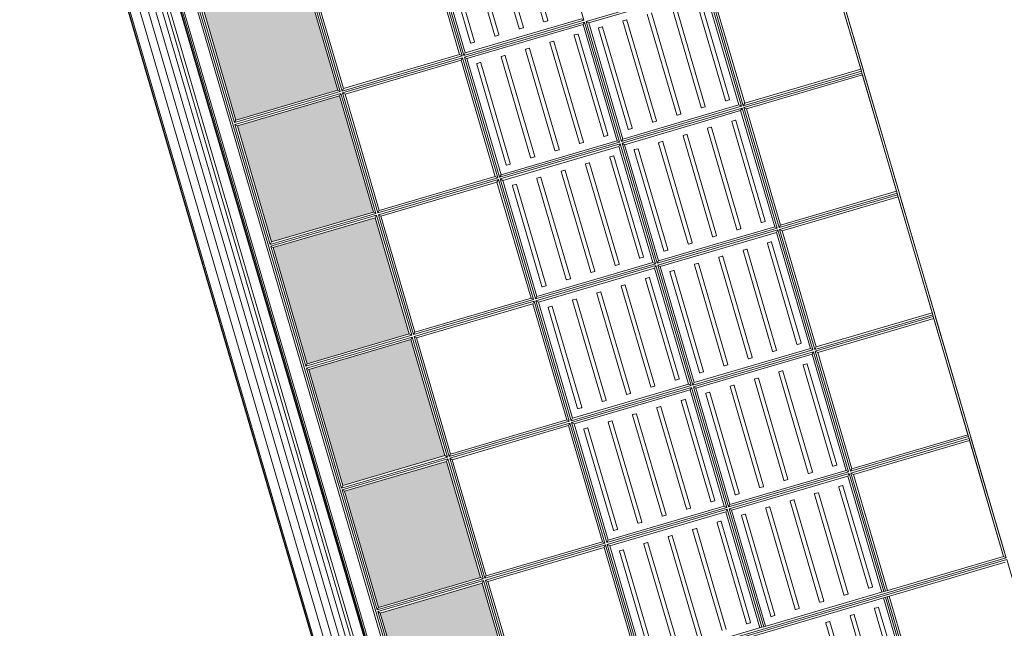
# Model space of a CAD drawing. Header units: metres. Extents: x 228628 to 230733, y 593242 to 595543.
# Tile 63 of 71: x 229975.75 to 229978.07, y 594253.91 to 594255.35. Entities that reach past the tile are written whole.
import ezdxf

# ---------------------------------------------------------------- set-up
doc = ezdxf.new("R2010")
doc.units = ezdxf.units.M
doc.layers.add('N-WE-BC-BETONVORM-G', color=50, linetype='Continuous', lineweight=25)

# ---------------------------------------------------------------- blocks, each defined once
blk = doc.blocks.new('_BLOCK_LEICON_GX-18_MIDDENELEMENT_300x60')
at = {"lineweight": 5}
h = blk.add_hatch(color=7, dxfattribs=at)
h.paths.add_polyline_path([(-1207, 421.7), (-1493, 421.7), (-1493, 170.7), (-1207, 170.7)])
h.paths.add_polyline_path([(-893, 421.7), (-893, 170.7), (-607, 170.7), (-607, 421.7)])
h.paths.add_polyline_path([(-7, 421.7), (-293, 421.7), (-293, 170.7), (-7, 170.7)])
h.paths.add_polyline_path([(593, 170.7), (593, 421.7), (307, 421.7), (307, 170.7)])
h.paths.add_polyline_path([(907, 170.7), (1193, 170.7), (1193, 421.7), (907, 421.7)])
h = blk.add_hatch(dxfattribs=at)
h.set_pattern_fill('DOTS', color=256, scale=10, style=0)
h.set_pattern_definition([(0, (-55466.677, -44255.552), (7.9375, 15.875), [0, -15.875])])
h.paths.add_polyline_path([(-1207, 421.7), (-1493, 421.7), (-1493, 170.7), (-1207, 170.7)])
h.paths.add_polyline_path([(-607, 170.7), (-607, 421.7), (-893, 421.7), (-893, 170.7)])
h.paths.add_polyline_path([(-7, 170.7), (-7, 421.7), (-293, 421.7), (-293, 170.7)])
h.paths.add_polyline_path([(593, 170.7), (593, 421.7), (307, 421.7), (307, 170.7)])
h.paths.add_polyline_path([(907, 170.7), (1193, 170.7), (1193, 421.7), (907, 421.7)])
h = blk.add_hatch(dxfattribs=at)
h.set_pattern_fill('DOTS', color=256, scale=10, style=0)
h.set_pattern_definition([(0, (-55166.677, -44255.552), (7.9375, 15.875), [0, -15.875])])
h.paths.add_polyline_path([(-907, 421.7), (-1193, 421.7), (-1193, 170.7), (-907, 170.7)])
h.paths.add_polyline_path([(-307, 170.7), (-307, 421.7), (-593, 421.7), (-593, 170.7)])
h.paths.add_polyline_path([(293, 170.7), (293, 421.7), (7, 421.7), (7, 170.7)])
h.paths.add_polyline_path([(893, 170.7), (893, 421.7), (607, 421.7), (607, 170.7)])
h.paths.add_polyline_path([(1207, 170.7), (1493, 170.7), (1493, 421.7), (1207, 421.7)])
for p, q in [((1497.8, 1626.5), (-1497.8, 1626.5)), ((-1497.8, 1626.5), (-1497.8, 0)), ((-1493, 1621.7), (-1493, 161.4)), ((297.7, 1626.5), (2.2, 1626.5)), ((297.7, 1626.5), (2.2, 1626.5)), ((297.7, 1621.7), (2.2, 1621.7)), ((293, 1621.7), (7, 1621.7)), ((293, 1621.7), (7, 1621.7)), ((293, 1621.7), (293, 1335.7)), ((297.7, 1621.7), (302.2, 1621.7)), ((297.7, 1621.7), (297.7, 1331)), ((597.7, 1626.5), (302.2, 1626.5)), ((597.7, 1626.5), (302.2, 1626.5)), ((597.7, 1621.7), (302.2, 1621.7)), ((302.2, 1621.7), (302.2, 1331)), ((307, 1621.7), (307, 1335.7)), ((593, 1621.7), (307, 1621.7)), ((593, 1621.7), (307, 1621.7)), ((593, 1621.7), (593, 1335.7)), ((597.7, 1621.7), (597.7, 1331)), ((597.7, 1621.7), (602.2, 1621.7)), ((897.7, 1626.5), (602.2, 1626.5)), ((897.7, 1626.5), (602.2, 1626.5)), ((897.7, 1621.7), (602.2, 1621.7)), ((602.2, 1621.7), (602.2, 1331)), ((607, 1621.7), (607, 1335.7)), ((893, 1621.7), (607, 1621.7)), ((893, 1621.7), (607, 1621.7)), ((893, 1621.7), (893, 1335.7)), ((897.7, 1621.7), (902.2, 1621.7)), ((897.7, 1621.7), (897.7, 1331)), ((1197.7, 1626.5), (902.2, 1626.5)), ((1197.7, 1626.5), (902.2, 1626.5)), ((1197.7, 1621.7), (902.2, 1621.7)), ((902.2, 1621.7), (902.2, 1331)), ((907, 1621.7), (907, 1335.7)), ((1193, 1621.7), (907, 1621.7)), ((1193, 1621.7), (907, 1621.7)), ((1193, 1621.7), (1193, 1335.7)), ((1197.7, 1621.7), (1202.2, 1621.7)), ((1197.7, 1621.7), (1197.7, 1331)), ((1493, 1626.5), (1202.2, 1626.5)), ((1493, 1626.5), (1202.2, 1626.5)), ((1493, 1621.7), (1202.2, 1621.7)), ((1202.2, 1621.7), (1202.2, 1331)), ((1207, 1621.7), (1207, 1335.7)), ((1493, 1621.7), (1207, 1621.7)), ((1493, 1621.7), (1207, 1621.7)), ((1493, 1621.7), (1497.8, 1626.5)), ((1493, 1621.7), (1493, 1331)), ((1497.8, 1626.5), (1497.8, 0)), ((-1207, 1335.7), (-1493, 1335.7)), ((-1202.2, 1331), (-1493, 1331)), ((-1202.2, 1326.5), (-1493, 1326.5)), ((297.7, 1331), (2.2, 1331)), ((297.7, 1326.5), (2.2, 1326.5)), ((2.2, 1326.5), (2.2, 1031)), ((293, 1335.7), (7, 1335.7)), ((293, 1335.7), (297.7, 1331)), ((293, 1335.7), (297.7, 1331)), ((293, 1321.7), (297.7, 1326.5)), ((297.7, 1326.5), (297.7, 1031)), ((302.2, 1331), (307, 1335.7)), ((302.2, 1331), (307, 1335.7)), ((597.7, 1331), (302.2, 1331)), ((597.7, 1326.5), (302.2, 1326.5)), ((302.2, 1326.5), (302.2, 1031)), ((307, 1321.7), (302.2, 1326.5)), ((593, 1335.7), (307, 1335.7)), ((593, 1335.7), (597.7, 1331)), ((593, 1335.7), (597.7, 1331)), ((593, 1321.7), (597.7, 1326.5)), ((597.7, 1326.5), (597.7, 1031)), ((602.2, 1331), (607, 1335.7)), ((602.2, 1331), (607, 1335.7)), ((897.7, 1331), (602.2, 1331)), ((897.7, 1326.5), (602.2, 1326.5)), ((602.2, 1326.5), (602.2, 1031)), ((607, 1321.7), (602.2, 1326.5)), ((893, 1335.7), (607, 1335.7)), ((893, 1335.7), (897.7, 1331)), ((893, 1335.7), (897.7, 1331)), ((893, 1321.7), (897.7, 1326.5)), ((897.7, 1326.5), (897.7, 1031)), ((902.2, 1331), (907, 1335.7)), ((902.2, 1331), (907, 1335.7)), ((1197.7, 1331), (902.2, 1331)), ((1197.7, 1326.5), (902.2, 1326.5)), ((902.2, 1326.5), (902.2, 1031)), ((907, 1321.7), (902.2, 1326.5)), ((1193, 1335.7), (907, 1335.7)), ((1193, 1335.7), (1197.7, 1331)), ((1193, 1335.7), (1197.7, 1331)), ((1193, 1321.7), (1197.7, 1326.5)), ((1197.7, 1326.5), (1197.7, 1031)), ((1202.2, 1331), (1207, 1335.7)), ((1202.2, 1331), (1207, 1335.7)), ((1493, 1331), (1202.2, 1331)), ((1493, 1326.5), (1202.2, 1326.5)), ((1202.2, 1326.5), (1202.2, 1031)), ((1207, 1321.7), (1202.2, 1326.5)), ((1493, 1335.7), (1207, 1335.7)), ((1493, 1331), (1493, 1326.5)), ((1493, 1326.5), (1493, 1031)), ((-1207, 1321.7), (-1493, 1321.7)), ((-1475.1, 1303.2), (-1475.1, 1295.2)), ((-1226.1, 1304.2), (-1474.1, 1304.2)), ((293, 1321.7), (7, 1321.7)), ((7, 1321.7), (7, 1035.7)), ((273.9, 1304.2), (25.9, 1304.2)), ((274.9, 1295.2), (274.9, 1303.2)), ((293, 1321.7), (293, 1035.7)), ((593, 1321.7), (307, 1321.7)), ((307, 1321.7), (307, 1035.7)), ((324.9, 1303.2), (324.9, 1295.2)), ((573.9, 1304.2), (325.9, 1304.2)), ((574.9, 1295.2), (574.9, 1303.2)), ((593, 1321.7), (593, 1035.7)), ((893, 1321.7), (607, 1321.7)), ((607, 1321.7), (607, 1035.7)), ((624.9, 1303.2), (624.9, 1295.2)), ((873.9, 1304.2), (625.9, 1304.2)), ((874.9, 1295.2), (874.9, 1303.2)), ((893, 1321.7), (893, 1035.7)), ((1193, 1321.7), (907, 1321.7)), ((907, 1321.7), (907, 1035.7)), ((924.9, 1303.2), (924.9, 1295.2)), ((1173.9, 1304.2), (925.9, 1304.2)), ((1174.9, 1295.2), (1174.9, 1303.2)), ((1193, 1321.7), (1193, 1035.7)), ((1493, 1321.7), (1207, 1321.7)), ((1207, 1321.7), (1207, 1035.7)), ((1224.9, 1303.2), (1224.9, 1295.2)), ((1473.9, 1304.2), (1225.9, 1304.2)), ((1474.9, 1295.2), (1474.9, 1303.2)), ((-1474.1, 1294.2), (-1226.1, 1294.2)), ((25.9, 1294.2), (273.9, 1294.2)), ((325.9, 1294.2), (573.9, 1294.2)), ((625.9, 1294.2), (873.9, 1294.2)), ((925.9, 1294.2), (1173.9, 1294.2)), ((1225.9, 1294.2), (1473.9, 1294.2)), ((-1475.1, 1243.2), (-1475.1, 1235.2)), ((-1475.1, 1243.2), (-1475.1, 1235.2)), ((-1226.1, 1244.2), (-1474.1, 1244.2)), ((-1226.1, 1244.2), (-1474.1, 1244.2)), ((-1474.1, 1234.2), (-1226.1, 1234.2)), ((-1474.1, 1234.2), (-1226.1, 1234.2)), ((273.9, 1244.2), (25.9, 1244.2)), ((273.9, 1244.2), (25.9, 1244.2)), ((25.9, 1234.2), (273.9, 1234.2)), ((25.9, 1234.2), (273.9, 1234.2)), ((274.9, 1235.2), (274.9, 1243.2)), ((274.9, 1235.2), (274.9, 1243.2)), ((324.9, 1243.2), (324.9, 1235.2)), ((324.9, 1243.2), (324.9, 1235.2)), ((573.9, 1244.2), (325.9, 1244.2)), ((573.9, 1244.2), (325.9, 1244.2)), ((325.9, 1234.2), (573.9, 1234.2)), ((325.9, 1234.2), (573.9, 1234.2)), ((574.9, 1235.2), (574.9, 1243.2)), ((574.9, 1235.2), (574.9, 1243.2)), ((624.9, 1243.2), (624.9, 1235.2)), ((624.9, 1243.2), (624.9, 1235.2)), ((873.9, 1244.2), (625.9, 1244.2)), ((873.9, 1244.2), (625.9, 1244.2)), ((625.9, 1234.2), (873.9, 1234.2)), ((625.9, 1234.2), (873.9, 1234.2)), ((874.9, 1235.2), (874.9, 1243.2)), ((874.9, 1235.2), (874.9, 1243.2)), ((924.9, 1243.2), (924.9, 1235.2)), ((924.9, 1243.2), (924.9, 1235.2)), ((1173.9, 1244.2), (925.9, 1244.2)), ((1173.9, 1244.2), (925.9, 1244.2)), ((925.9, 1234.2), (1173.9, 1234.2)), ((925.9, 1234.2), (1173.9, 1234.2)), ((1174.9, 1235.2), (1174.9, 1243.2)), ((1174.9, 1235.2), (1174.9, 1243.2)), ((1224.9, 1243.2), (1224.9, 1235.2)), ((1224.9, 1243.2), (1224.9, 1235.2)), ((1473.9, 1244.2), (1225.9, 1244.2)), ((1473.9, 1244.2), (1225.9, 1244.2)), ((1225.9, 1234.2), (1473.9, 1234.2)), ((1225.9, 1234.2), (1473.9, 1234.2)), ((1474.9, 1235.2), (1474.9, 1243.2)), ((1474.9, 1235.2), (1474.9, 1243.2)), ((-1475.1, 1183.2), (-1475.1, 1175.2)), ((-1475.1, 1183.2), (-1475.1, 1175.2)), ((-1226.1, 1184.2), (-1474.1, 1184.2)), ((-1226.1, 1184.2), (-1474.1, 1184.2)), ((-1474.1, 1174.2), (-1226.1, 1174.2)), ((-1474.1, 1174.2), (-1226.1, 1174.2)), ((273.9, 1184.2), (25.9, 1184.2)), ((273.9, 1184.2), (25.9, 1184.2)), ((25.9, 1174.2), (273.9, 1174.2)), ((25.9, 1174.2), (273.9, 1174.2)), ((274.9, 1175.2), (274.9, 1183.2)), ((274.9, 1175.2), (274.9, 1183.2)), ((324.9, 1183.2), (324.9, 1175.2)), ((324.9, 1183.2), (324.9, 1175.2)), ((573.9, 1184.2), (325.9, 1184.2)), ((573.9, 1184.2), (325.9, 1184.2)), ((325.9, 1174.2), (573.9, 1174.2)), ((325.9, 1174.2), (573.9, 1174.2)), ((574.9, 1175.2), (574.9, 1183.2)), ((574.9, 1175.2), (574.9, 1183.2)), ((624.9, 1183.2), (624.9, 1175.2)), ((624.9, 1183.2), (624.9, 1175.2)), ((873.9, 1184.2), (625.9, 1184.2)), ((873.9, 1184.2), (625.9, 1184.2)), ((625.9, 1174.2), (873.9, 1174.2)), ((625.9, 1174.2), (873.9, 1174.2)), ((874.9, 1175.2), (874.9, 1183.2)), ((874.9, 1175.2), (874.9, 1183.2)), ((924.9, 1183.2), (924.9, 1175.2)), ((924.9, 1183.2), (924.9, 1175.2)), ((1173.9, 1184.2), (925.9, 1184.2)), ((1173.9, 1184.2), (925.9, 1184.2)), ((925.9, 1174.2), (1173.9, 1174.2)), ((925.9, 1174.2), (1173.9, 1174.2)), ((1174.9, 1175.2), (1174.9, 1183.2)), ((1174.9, 1175.2), (1174.9, 1183.2)), ((1224.9, 1183.2), (1224.9, 1175.2)), ((1224.9, 1183.2), (1224.9, 1175.2)), ((1473.9, 1184.2), (1225.9, 1184.2)), ((1473.9, 1184.2), (1225.9, 1184.2)), ((1225.9, 1174.2), (1473.9, 1174.2)), ((1225.9, 1174.2), (1473.9, 1174.2)), ((1474.9, 1175.2), (1474.9, 1183.2)), ((1474.9, 1175.2), (1474.9, 1183.2)), ((24.9, 1123.2), (24.9, 1115.2)), ((24.9, 1123.2), (24.9, 1115.2)), ((273.9, 1124.2), (25.9, 1124.2)), ((273.9, 1124.2), (25.9, 1124.2)), ((274.9, 1115.2), (274.9, 1123.2)), ((274.9, 1115.2), (274.9, 1123.2)), ((324.9, 1123.2), (324.9, 1115.2)), ((324.9, 1123.2), (324.9, 1115.2)), ((573.9, 1124.2), (325.9, 1124.2)), ((573.9, 1124.2), (325.9, 1124.2)), ((574.9, 1115.2), (574.9, 1123.2)), ((574.9, 1115.2), (574.9, 1123.2)), ((624.9, 1123.2), (624.9, 1115.2)), ((624.9, 1123.2), (624.9, 1115.2)), ((873.9, 1124.2), (625.9, 1124.2)), ((873.9, 1124.2), (625.9, 1124.2)), ((874.9, 1115.2), (874.9, 1123.2)), ((874.9, 1115.2), (874.9, 1123.2)), ((924.9, 1123.2), (924.9, 1115.2)), ((924.9, 1123.2), (924.9, 1115.2)), ((1173.9, 1124.2), (925.9, 1124.2)), ((1173.9, 1124.2), (925.9, 1124.2)), ((1174.9, 1115.2), (1174.9, 1123.2)), ((1174.9, 1115.2), (1174.9, 1123.2)), ((1224.9, 1123.2), (1224.9, 1115.2)), ((1224.9, 1123.2), (1224.9, 1115.2)), ((1473.9, 1124.2), (1225.9, 1124.2)), ((1473.9, 1124.2), (1225.9, 1124.2)), ((1474.9, 1115.2), (1474.9, 1123.2)), ((1474.9, 1115.2), (1474.9, 1123.2)), ((25.9, 1114.2), (273.9, 1114.2)), ((25.9, 1114.2), (273.9, 1114.2)), ((325.9, 1114.2), (573.9, 1114.2)), ((325.9, 1114.2), (573.9, 1114.2)), ((625.9, 1114.2), (873.9, 1114.2)), ((625.9, 1114.2), (873.9, 1114.2)), ((925.9, 1114.2), (1173.9, 1114.2)), ((925.9, 1114.2), (1173.9, 1114.2)), ((1225.9, 1114.2), (1473.9, 1114.2)), ((1225.9, 1114.2), (1473.9, 1114.2)), ((24.9, 1063.2), (24.9, 1055.2)), ((24.9, 1063.2), (24.9, 1055.2)), ((273.9, 1064.2), (25.9, 1064.2)), ((273.9, 1064.2), (25.9, 1064.2)), ((25.9, 1054.2), (273.9, 1054.2)), ((25.9, 1054.2), (273.9, 1054.2)), ((274.9, 1055.2), (274.9, 1063.2)), ((274.9, 1055.2), (274.9, 1063.2)), ((324.9, 1063.2), (324.9, 1055.2)), ((324.9, 1063.2), (324.9, 1055.2)), ((573.9, 1064.2), (325.9, 1064.2)), ((573.9, 1064.2), (325.9, 1064.2)), ((325.9, 1054.2), (573.9, 1054.2)), ((325.9, 1054.2), (573.9, 1054.2)), ((574.9, 1055.2), (574.9, 1063.2)), ((574.9, 1055.2), (574.9, 1063.2)), ((624.9, 1063.2), (624.9, 1055.2)), ((624.9, 1063.2), (624.9, 1055.2)), ((873.9, 1064.2), (625.9, 1064.2)), ((873.9, 1064.2), (625.9, 1064.2)), ((625.9, 1054.2), (873.9, 1054.2)), ((625.9, 1054.2), (873.9, 1054.2)), ((874.9, 1055.2), (874.9, 1063.2)), ((874.9, 1055.2), (874.9, 1063.2)), ((924.9, 1063.2), (924.9, 1055.2)), ((924.9, 1063.2), (924.9, 1055.2)), ((1173.9, 1064.2), (925.9, 1064.2)), ((1173.9, 1064.2), (925.9, 1064.2)), ((925.9, 1054.2), (1173.9, 1054.2)), ((925.9, 1054.2), (1173.9, 1054.2)), ((1174.9, 1055.2), (1174.9, 1063.2)), ((1174.9, 1055.2), (1174.9, 1063.2)), ((1224.9, 1063.2), (1224.9, 1055.2)), ((1224.9, 1063.2), (1224.9, 1055.2)), ((1473.9, 1064.2), (1225.9, 1064.2)), ((1473.9, 1064.2), (1225.9, 1064.2)), ((1225.9, 1054.2), (1473.9, 1054.2)), ((1225.9, 1054.2), (1473.9, 1054.2)), ((1474.9, 1055.2), (1474.9, 1063.2)), ((1474.9, 1055.2), (1474.9, 1063.2)), ((-2.3, 1026.5), (-297.8, 1026.5)), ((-7, 1021.7), (-2.3, 1026.5)), ((-2.3, 1026.5), (-2.3, 731)), ((2.2, 1031), (7, 1035.7)), ((297.7, 1031), (2.2, 1031)), ((297.7, 1026.5), (2.2, 1026.5)), ((2.2, 1026.5), (2.2, 731)), ((7, 1021.7), (2.2, 1026.5)), ((293, 1035.7), (7, 1035.7)), ((293, 1035.7), (297.7, 1031)), ((293, 1021.7), (297.7, 1026.5)), ((297.7, 1026.5), (297.7, 731)), ((302.2, 1031), (307, 1035.7)), ((597.7, 1031), (302.2, 1031)), ((597.7, 1026.5), (302.2, 1026.5)), ((302.2, 1026.5), (302.2, 731)), ((307, 1021.7), (302.2, 1026.5)), ((593, 1035.7), (307, 1035.7)), ((593, 1035.7), (597.7, 1031)), ((593, 1021.7), (597.7, 1026.5)), ((597.7, 1026.5), (597.7, 731)), ((602.2, 1031), (607, 1035.7)), ((897.7, 1031), (602.2, 1031)), ((897.7, 1026.5), (602.2, 1026.5)), ((602.2, 1026.5), (602.2, 731)), ((607, 1021.7), (602.2, 1026.5)), ((893, 1035.7), (607, 1035.7)), ((893, 1035.7), (897.7, 1031)), ((893, 1021.7), (897.7, 1026.5)), ((897.7, 1026.5), (897.7, 731)), ((902.2, 1031), (907, 1035.7)), ((1197.7, 1031), (902.2, 1031)), ((1197.7, 1026.5), (902.2, 1026.5)), ((902.2, 1026.5), (902.2, 731)), ((907, 1021.7), (902.2, 1026.5)), ((1193, 1035.7), (907, 1035.7)), ((1193, 1035.7), (1197.7, 1031)), ((1193, 1021.7), (1197.7, 1026.5)), ((1197.7, 1026.5), (1197.7, 731)), ((1202.2, 1031), (1207, 1035.7)), ((1493, 1031), (1202.2, 1031)), ((1493, 1026.5), (1202.2, 1026.5)), ((1202.2, 1026.5), (1202.2, 731)), ((1207, 1021.7), (1202.2, 1026.5)), ((1493, 1035.7), (1207, 1035.7)), ((1493, 1031), (1493, 1026.5)), ((1493, 1026.5), (1493, 731)), ((-7, 1021.7), (-7, 735.7)), ((293, 1021.7), (7, 1021.7)), ((7, 1021.7), (7, 735.7)), ((24.9, 1003.2), (24.9, 995.2)), ((273.9, 1004.2), (25.9, 1004.2)), ((274.9, 995.2), (274.9, 1003.2)), ((293, 1021.7), (293, 735.7)), ((593, 1021.7), (307, 1021.7)), ((307, 1021.7), (307, 735.7)), ((324.9, 1003.2), (324.9, 995.2)), ((573.9, 1004.2), (325.9, 1004.2)), ((574.9, 995.2), (574.9, 1003.2)), ((593, 1021.7), (593, 735.7)), ((893, 1021.7), (607, 1021.7)), ((607, 1021.7), (607, 735.7)), ((624.9, 1003.2), (624.9, 995.2)), ((873.9, 1004.2), (625.9, 1004.2)), ((874.9, 995.2), (874.9, 1003.2)), ((893, 1021.7), (893, 735.7)), ((1193, 1021.7), (907, 1021.7)), ((907, 1021.7), (907, 735.7)), ((924.9, 1003.2), (924.9, 995.2)), ((1173.9, 1004.2), (925.9, 1004.2)), ((1174.9, 995.2), (1174.9, 1003.2)), ((1193, 1021.7), (1193, 735.7)), ((1493, 1021.7), (1207, 1021.7)), ((1207, 1021.7), (1207, 735.7)), ((1224.9, 1003.2), (1224.9, 995.2)), ((1473.9, 1004.2), (1225.9, 1004.2)), ((1474.9, 995.2), (1474.9, 1003.2)), ((25.9, 994.2), (273.9, 994.2)), ((325.9, 994.2), (573.9, 994.2)), ((625.9, 994.2), (873.9, 994.2)), ((925.9, 994.2), (1173.9, 994.2)), ((1225.9, 994.2), (1473.9, 994.2)), ((-26.1, 944.2), (-274.1, 944.2)), ((-26.1, 944.2), (-274.1, 944.2)), ((-274.1, 934.2), (-26.1, 934.2)), ((-274.1, 934.2), (-26.1, 934.2)), ((-25.1, 935.2), (-25.1, 943.2)), ((-25.1, 935.2), (-25.1, 943.2)), ((24.9, 943.2), (24.9, 935.2)), ((24.9, 943.2), (24.9, 935.2)), ((273.9, 944.2), (25.9, 944.2)), ((273.9, 944.2), (25.9, 944.2)), ((25.9, 934.2), (273.9, 934.2)), ((25.9, 934.2), (273.9, 934.2)), ((274.9, 935.2), (274.9, 943.2)), ((274.9, 935.2), (274.9, 943.2)), ((324.9, 943.2), (324.9, 935.2)), ((324.9, 943.2), (324.9, 935.2)), ((573.9, 944.2), (325.9, 944.2)), ((573.9, 944.2), (325.9, 944.2)), ((325.9, 934.2), (573.9, 934.2)), ((325.9, 934.2), (573.9, 934.2)), ((574.9, 935.2), (574.9, 943.2)), ((574.9, 935.2), (574.9, 943.2)), ((624.9, 943.2), (624.9, 935.2)), ((624.9, 943.2), (624.9, 935.2)), ((873.9, 944.2), (625.9, 944.2)), ((873.9, 944.2), (625.9, 944.2)), ((625.9, 934.2), (873.9, 934.2)), ((625.9, 934.2), (873.9, 934.2)), ((874.9, 935.2), (874.9, 943.2)), ((874.9, 935.2), (874.9, 943.2)), ((924.9, 943.2), (924.9, 935.2)), ((924.9, 943.2), (924.9, 935.2)), ((1173.9, 944.2), (925.9, 944.2)), ((1173.9, 944.2), (925.9, 944.2)), ((925.9, 934.2), (1173.9, 934.2)), ((925.9, 934.2), (1173.9, 934.2)), ((1174.9, 935.2), (1174.9, 943.2)), ((1174.9, 935.2), (1174.9, 943.2)), ((1224.9, 943.2), (1224.9, 935.2)), ((1224.9, 943.2), (1224.9, 935.2)), ((1473.9, 944.2), (1225.9, 944.2)), ((1473.9, 944.2), (1225.9, 944.2)), ((1225.9, 934.2), (1473.9, 934.2)), ((1225.9, 934.2), (1473.9, 934.2)), ((-26.1, 884.2), (-274.1, 884.2)), ((-26.1, 884.2), (-274.1, 884.2)), ((273.9, 884.2), (25.9, 884.2)), ((273.9, 884.2), (25.9, 884.2)), ((573.9, 884.2), (325.9, 884.2)), ((573.9, 884.2), (325.9, 884.2)), ((873.9, 884.2), (625.9, 884.2)), ((873.9, 884.2), (625.9, 884.2)), ((1173.9, 884.2), (925.9, 884.2)), ((1173.9, 884.2), (925.9, 884.2)), ((1473.9, 884.2), (1225.9, 884.2)), ((1473.9, 884.2), (1225.9, 884.2)), ((-274.1, 874.2), (-26.1, 874.2)), ((-274.1, 874.2), (-26.1, 874.2)), ((-25.1, 875.2), (-25.1, 883.2)), ((-25.1, 875.2), (-25.1, 883.2)), ((24.9, 883.2), (24.9, 875.2)), ((24.9, 883.2), (24.9, 875.2)), ((25.9, 874.2), (273.9, 874.2)), ((25.9, 874.2), (273.9, 874.2)), ((274.9, 875.2), (274.9, 883.2)), ((274.9, 875.2), (274.9, 883.2)), ((324.9, 883.2), (324.9, 875.2)), ((324.9, 883.2), (324.9, 875.2)), ((325.9, 874.2), (573.9, 874.2)), ((325.9, 874.2), (573.9, 874.2)), ((574.9, 875.2), (574.9, 883.2)), ((574.9, 875.2), (574.9, 883.2)), ((624.9, 883.2), (624.9, 875.2)), ((624.9, 883.2), (624.9, 875.2)), ((625.9, 874.2), (873.9, 874.2)), ((625.9, 874.2), (873.9, 874.2)), ((874.9, 875.2), (874.9, 883.2)), ((874.9, 875.2), (874.9, 883.2)), ((924.9, 883.2), (924.9, 875.2)), ((924.9, 883.2), (924.9, 875.2)), ((925.9, 874.2), (1173.9, 874.2)), ((925.9, 874.2), (1173.9, 874.2)), ((1174.9, 875.2), (1174.9, 883.2)), ((1174.9, 875.2), (1174.9, 883.2)), ((1224.9, 883.2), (1224.9, 875.2)), ((1224.9, 883.2), (1224.9, 875.2)), ((1225.9, 874.2), (1473.9, 874.2)), ((1225.9, 874.2), (1473.9, 874.2)), ((-26.1, 824.2), (-274.1, 824.2)), ((-26.1, 824.2), (-274.1, 824.2)), ((-25.1, 815.2), (-25.1, 823.2)), ((-25.1, 815.2), (-25.1, 823.2)), ((24.9, 823.2), (24.9, 815.2)), ((24.9, 823.2), (24.9, 815.2)), ((273.9, 824.2), (25.9, 824.2)), ((273.9, 824.2), (25.9, 824.2)), ((274.9, 815.2), (274.9, 823.2)), ((274.9, 815.2), (274.9, 823.2)), ((324.9, 823.2), (324.9, 815.2)), ((324.9, 823.2), (324.9, 815.2)), ((573.9, 824.2), (325.9, 824.2)), ((573.9, 824.2), (325.9, 824.2)), ((574.9, 815.2), (574.9, 823.2)), ((574.9, 815.2), (574.9, 823.2)), ((624.9, 823.2), (624.9, 815.2)), ((624.9, 823.2), (624.9, 815.2)), ((873.9, 824.2), (625.9, 824.2)), ((873.9, 824.2), (625.9, 824.2)), ((874.9, 815.2), (874.9, 823.2)), ((874.9, 815.2), (874.9, 823.2)), ((924.9, 823.2), (924.9, 815.2)), ((924.9, 823.2), (924.9, 815.2)), ((1173.9, 824.2), (925.9, 824.2)), ((1173.9, 824.2), (925.9, 824.2)), ((1174.9, 815.2), (1174.9, 823.2)), ((1174.9, 815.2), (1174.9, 823.2)), ((1224.9, 823.2), (1224.9, 815.2)), ((1224.9, 823.2), (1224.9, 815.2)), ((1473.9, 824.2), (1225.9, 824.2)), ((1473.9, 824.2), (1225.9, 824.2)), ((-274.1, 814.2), (-26.1, 814.2)), ((-274.1, 814.2), (-26.1, 814.2)), ((25.9, 814.2), (273.9, 814.2)), ((25.9, 814.2), (273.9, 814.2)), ((325.9, 814.2), (573.9, 814.2)), ((325.9, 814.2), (573.9, 814.2)), ((625.9, 814.2), (873.9, 814.2)), ((625.9, 814.2), (873.9, 814.2)), ((925.9, 814.2), (1173.9, 814.2)), ((925.9, 814.2), (1173.9, 814.2)), ((1225.9, 814.2), (1473.9, 814.2)), ((1225.9, 814.2), (1473.9, 814.2)), ((-26.1, 764.2), (-274.1, 764.2)), ((-26.1, 764.2), (-274.1, 764.2)), ((-274.1, 754.2), (-26.1, 754.2)), ((-274.1, 754.2), (-26.1, 754.2)), ((-25.1, 755.2), (-25.1, 763.2)), ((-25.1, 755.2), (-25.1, 763.2)), ((24.9, 763.2), (24.9, 755.2)), ((24.9, 763.2), (24.9, 755.2)), ((273.9, 764.2), (25.9, 764.2)), ((273.9, 764.2), (25.9, 764.2)), ((25.9, 754.2), (273.9, 754.2)), ((25.9, 754.2), (273.9, 754.2)), ((274.9, 755.2), (274.9, 763.2)), ((274.9, 755.2), (274.9, 763.2)), ((324.9, 763.2), (324.9, 755.2)), ((324.9, 763.2), (324.9, 755.2)), ((573.9, 764.2), (325.9, 764.2)), ((573.9, 764.2), (325.9, 764.2)), ((325.9, 754.2), (573.9, 754.2)), ((325.9, 754.2), (573.9, 754.2)), ((574.9, 755.2), (574.9, 763.2)), ((574.9, 755.2), (574.9, 763.2)), ((624.9, 763.2), (624.9, 755.2)), ((624.9, 763.2), (624.9, 755.2)), ((873.9, 764.2), (625.9, 764.2)), ((873.9, 764.2), (625.9, 764.2)), ((625.9, 754.2), (873.9, 754.2)), ((625.9, 754.2), (873.9, 754.2)), ((874.9, 755.2), (874.9, 763.2)), ((874.9, 755.2), (874.9, 763.2)), ((924.9, 763.2), (924.9, 755.2)), ((924.9, 763.2), (924.9, 755.2)), ((1173.9, 764.2), (925.9, 764.2)), ((1173.9, 764.2), (925.9, 764.2)), ((925.9, 754.2), (1173.9, 754.2)), ((925.9, 754.2), (1173.9, 754.2)), ((1174.9, 755.2), (1174.9, 763.2)), ((1174.9, 755.2), (1174.9, 763.2)), ((1224.9, 763.2), (1224.9, 755.2)), ((1224.9, 763.2), (1224.9, 755.2)), ((1473.9, 764.2), (1225.9, 764.2)), ((1473.9, 764.2), (1225.9, 764.2)), ((1225.9, 754.2), (1473.9, 754.2)), ((1225.9, 754.2), (1473.9, 754.2)), ((-2.3, 731), (-297.8, 731)), ((-2.3, 726.5), (-297.8, 726.5)), ((-7, 735.7), (-293, 735.7)), ((-7, 721.7), (-293, 721.7)), ((-7, 735.7), (-2.3, 731)), ((-7, 721.7), (-2.3, 726.5)), ((-7, 721.7), (-7, 435.7)), ((-2.3, 726.5), (-2.3, 431)), ((2.2, 731), (7, 735.7)), ((297.7, 731), (2.2, 731)), ((297.7, 726.5), (2.2, 726.5)), ((2.2, 726.5), (2.2, 431)), ((7, 721.7), (2.2, 726.5)), ((293, 735.7), (7, 735.7)), ((293, 721.7), (7, 721.7)), ((7, 721.7), (7, 435.7)), ((293, 735.7), (297.7, 731)), ((293, 721.7), (297.7, 726.5)), ((293, 721.7), (293, 435.7)), ((297.7, 726.5), (297.7, 431)), ((302.2, 731), (307, 735.7)), ((597.7, 731), (302.2, 731)), ((597.7, 726.5), (302.2, 726.5)), ((302.2, 726.5), (302.2, 431)), ((307, 721.7), (302.2, 726.5)), ((593, 735.7), (307, 735.7)), ((593, 721.7), (307, 721.7)), ((307, 721.7), (307, 435.7)), ((593, 735.7), (597.7, 731)), ((593, 721.7), (597.7, 726.5)), ((593, 721.7), (593, 435.7)), ((597.7, 726.5), (597.7, 431)), ((602.2, 731), (607, 735.7)), ((897.7, 731), (602.2, 731)), ((897.7, 726.5), (602.2, 726.5)), ((602.2, 726.5), (602.2, 431)), ((607, 721.7), (602.2, 726.5)), ((893, 735.7), (607, 735.7)), ((893, 721.7), (607, 721.7)), ((607, 721.7), (607, 435.7)), ((893, 735.7), (897.7, 731)), ((893, 721.7), (897.7, 726.5)), ((893, 721.7), (893, 435.7)), ((897.7, 726.5), (897.7, 431)), ((902.2, 731), (907, 735.7)), ((1197.7, 731), (902.2, 731)), ((1197.7, 726.5), (902.2, 726.5)), ((902.2, 726.5), (902.2, 431)), ((907, 721.7), (902.2, 726.5)), ((1193, 735.7), (907, 735.7)), ((1193, 721.7), (907, 721.7)), ((907, 721.7), (907, 435.7)), ((1193, 735.7), (1197.7, 731)), ((1193, 721.7), (1197.7, 726.5)), ((1193, 721.7), (1193, 435.7)), ((1197.7, 726.5), (1197.7, 431)), ((1202.2, 731), (1207, 735.7)), ((1493, 731), (1202.2, 731)), ((1493, 726.5), (1202.2, 726.5)), ((1202.2, 726.5), (1202.2, 431)), ((1207, 721.7), (1202.2, 726.5)), ((1493, 735.7), (1207, 735.7)), ((1493, 721.7), (1207, 721.7)), ((1207, 721.7), (1207, 435.7)), ((-2.3, 431), (-297.8, 431)), ((-2.3, 426.5), (-297.8, 426.5)), ((-7, 435.7), (-293, 435.7)), ((-7, 421.7), (-293, 421.7)), ((-7, 435.7), (-2.3, 431)), ((-7, 421.7), (-2.3, 426.5)), ((-7, 421.7), (-7, 170.7)), ((-2.3, 426.5), (-2.3, 165.9)), ((2.2, 431), (7, 435.7)), ((297.7, 431), (2.2, 431)), ((297.7, 426.5), (2.2, 426.5)), ((2.2, 426.5), (2.2, 165.9)), ((7, 421.7), (2.2, 426.5)), ((293, 435.7), (7, 435.7)), ((293, 421.7), (7, 421.7)), ((7, 421.7), (7, 170.7)), ((293, 435.7), (297.7, 431)), ((293, 421.7), (297.7, 426.5)), ((293, 421.7), (293, 170.7)), ((297.7, 426.5), (297.7, 165.9)), ((302.2, 431), (307, 435.7)), ((597.7, 431), (302.2, 431)), ((597.7, 426.5), (302.2, 426.5)), ((302.2, 426.5), (302.2, 165.9)), ((307, 421.7), (302.2, 426.5)), ((593, 435.7), (307, 435.7)), ((593, 421.7), (307, 421.7)), ((307, 421.7), (307, 170.7)), ((593, 435.7), (597.7, 431)), ((593, 421.7), (597.7, 426.5)), ((593, 421.7), (593, 170.7)), ((597.7, 426.5), (597.7, 165.9)), ((602.2, 431), (607, 435.7)), ((897.7, 431), (602.2, 431)), ((897.7, 426.5), (602.2, 426.5)), ((602.2, 426.5), (602.2, 165.9)), ((607, 421.7), (602.2, 426.5)), ((893, 435.7), (607, 435.7)), ((893, 421.7), (607, 421.7)), ((607, 421.7), (607, 170.7)), ((893, 435.7), (897.7, 431)), ((893, 421.7), (897.7, 426.5)), ((893, 421.7), (893, 170.7)), ((897.7, 426.5), (897.7, 165.9)), ((902.2, 431), (907, 435.7)), ((1197.7, 431), (902.2, 431)), ((1197.7, 426.5), (902.2, 426.5)), ((902.2, 426.5), (902.2, 165.9)), ((907, 421.7), (902.2, 426.5)), ((1193, 435.7), (907, 435.7)), ((1193, 421.7), (907, 421.7)), ((907, 421.7), (907, 170.7)), ((1193, 435.7), (1197.7, 431)), ((1193, 421.7), (1197.7, 426.5)), ((1193, 421.7), (1193, 170.7)), ((1197.7, 426.5), (1197.7, 165.9)), ((1202.2, 431), (1207, 435.7)), ((1493, 431), (1202.2, 431)), ((1493, 426.5), (1202.2, 426.5)), ((1202.2, 426.5), (1202.2, 165.9)), ((1207, 421.7), (1202.2, 426.5)), ((1493, 435.7), (1207, 435.7)), ((1493, 421.7), (1207, 421.7)), ((1207, 421.7), (1207, 170.7)), ((-2.3, 165.9), (-297.8, 165.9)), ((-7, 170.7), (-293, 170.7)), ((-7, 170.7), (-2.3, 165.9)), ((7, 170.7), (2.2, 165.9)), ((297.7, 165.9), (2.2, 165.9)), ((293, 170.7), (7, 170.7)), ((293, 170.7), (297.7, 165.9)), ((307, 170.7), (302.2, 165.9)), ((597.7, 165.9), (302.2, 165.9)), ((593, 170.7), (307, 170.7)), ((593, 170.7), (597.7, 165.9)), ((607, 170.7), (602.2, 165.9)), ((897.7, 165.9), (602.2, 165.9)), ((893, 170.7), (607, 170.7)), ((893, 170.7), (897.7, 165.9)), ((907, 170.7), (902.2, 165.9)), ((1197.7, 165.9), (902.2, 165.9)), ((1193, 170.7), (907, 170.7)), ((1193, 170.7), (1197.7, 165.9)), ((1207, 170.7), (1202.2, 165.9)), ((1493, 165.9), (1202.2, 165.9)), ((1493, 170.7), (1207, 170.7)), ((1497.8, 156.7), (-1497.8, 156.7)), ((1493, 161.4), (-1493, 161.4)), ((1497.8, 125.5), (-1497.8, 125.5)), ((1497.8, 3), (-1497.8, 3)), ((-1497.8, 0), (1497.8, 0))]:
    blk.add_line(p, q, dxfattribs=at)
at = {"color": 254, "lineweight": 5}
for p, q in [((1497.8, 121.5), (-1497.8, 121.5)), ((1497.8, 119.1), (-1497.8, 119.1)), ((1497.8, 117.6), (-1497.8, 117.6)), ((1497.8, 94.5), (-1497.8, 94.5)), ((1497.8, 87.4), (-1497.8, 87.4)), ((1497.8, 76.2), (-1497.8, 76.2)), ((1497.8, 61.6), (-1497.8, 61.6)), ((1497.8, 44.4), (-1497.8, 44.4)), ((1497.8, 25.8), (-1497.8, 25.8))]:
    blk.add_line(p, q, dxfattribs=at)
at = {"lineweight": 5}
for centre, start, end in [((-1474.1, 1303.2), 90, 180), ((273.9, 1303.2), 0, 90), ((325.9, 1303.2), 90, 180), ((573.9, 1303.2), 0, 90), ((625.9, 1303.2), 90, 180), ((873.9, 1303.2), 0, 90), ((925.9, 1303.2), 90, 180), ((1173.9, 1303.2), 0, 90), ((1225.9, 1303.2), 90, 180), ((1473.9, 1303.2), 0, 90), ((-1474.1, 1295.2), 180, 270), ((273.9, 1295.2), 270, 0), ((325.9, 1295.2), 180, 270), ((573.9, 1295.2), 270, 0), ((625.9, 1295.2), 180, 270), ((873.9, 1295.2), 270, 0), ((925.9, 1295.2), 180, 270), ((1173.9, 1295.2), 270, 0), ((1225.9, 1295.2), 180, 270), ((1473.9, 1295.2), 270, 0), ((-1474.1, 1243.2), 90, 180), ((-1474.1, 1235.2), 180, 270), ((273.9, 1243.2), 0, 90), ((273.9, 1235.2), 270, 0), ((325.9, 1243.2), 90, 180), ((325.9, 1235.2), 180, 270), ((573.9, 1243.2), 0, 90), ((573.9, 1235.2), 270, 0), ((625.9, 1243.2), 90, 180), ((625.9, 1235.2), 180, 270), ((873.9, 1243.2), 0, 90), ((873.9, 1235.2), 270, 0), ((925.9, 1243.2), 90, 180), ((925.9, 1235.2), 180, 270), ((1173.9, 1243.2), 0, 90), ((1173.9, 1235.2), 270, 0), ((1225.9, 1243.2), 90, 180), ((1225.9, 1235.2), 180, 270), ((1473.9, 1243.2), 0, 90), ((1473.9, 1235.2), 270, 0), ((-1474.1, 1183.2), 90, 180), ((-1474.1, 1175.2), 180, 270), ((273.9, 1183.2), 0, 90), ((273.9, 1175.2), 270, 0), ((325.9, 1183.2), 90, 180), ((325.9, 1175.2), 180, 270), ((573.9, 1183.2), 0, 90), ((573.9, 1175.2), 270, 0), ((625.9, 1183.2), 90, 180), ((625.9, 1175.2), 180, 270), ((873.9, 1183.2), 0, 90), ((873.9, 1175.2), 270, 0), ((925.9, 1183.2), 90, 180), ((925.9, 1175.2), 180, 270), ((1173.9, 1183.2), 0, 90), ((1173.9, 1175.2), 270, 0), ((1225.9, 1183.2), 90, 180), ((1225.9, 1175.2), 180, 270), ((1473.9, 1183.2), 0, 90), ((1473.9, 1175.2), 270, 0), ((25.9, 1123.2), 90, 180), ((273.9, 1123.2), 0, 90), ((325.9, 1123.2), 90, 180), ((573.9, 1123.2), 0, 90), ((625.9, 1123.2), 90, 180), ((873.9, 1123.2), 0, 90), ((925.9, 1123.2), 90, 180), ((1173.9, 1123.2), 0, 90), ((1225.9, 1123.2), 90, 180), ((1473.9, 1123.2), 0, 90), ((25.9, 1115.2), 180, 270), ((273.9, 1115.2), 270, 0), ((325.9, 1115.2), 180, 270), ((573.9, 1115.2), 270, 0), ((625.9, 1115.2), 180, 270), ((873.9, 1115.2), 270, 0), ((925.9, 1115.2), 180, 270), ((1173.9, 1115.2), 270, 0), ((1225.9, 1115.2), 180, 270), ((1473.9, 1115.2), 270, 0), ((25.9, 1063.2), 90, 180), ((25.9, 1055.2), 180, 270), ((273.9, 1063.2), 0, 90), ((273.9, 1055.2), 270, 0), ((325.9, 1063.2), 90, 180), ((325.9, 1055.2), 180, 270), ((573.9, 1063.2), 0, 90), ((573.9, 1055.2), 270, 0), ((625.9, 1063.2), 90, 180), ((625.9, 1055.2), 180, 270), ((873.9, 1063.2), 0, 90), ((873.9, 1055.2), 270, 0), ((925.9, 1063.2), 90, 180), ((925.9, 1055.2), 180, 270), ((1173.9, 1063.2), 0, 90), ((1173.9, 1055.2), 270, 0), ((1225.9, 1063.2), 90, 180), ((1225.9, 1055.2), 180, 270), ((1473.9, 1063.2), 0, 90), ((1473.9, 1055.2), 270, 0), ((25.9, 1003.2), 90, 180), ((273.9, 1003.2), 0, 90), ((325.9, 1003.2), 90, 180), ((573.9, 1003.2), 0, 90), ((625.9, 1003.2), 90, 180), ((873.9, 1003.2), 0, 90), ((925.9, 1003.2), 90, 180), ((1173.9, 1003.2), 0, 90), ((1225.9, 1003.2), 90, 180), ((1473.9, 1003.2), 0, 90), ((25.9, 995.2), 180, 270), ((273.9, 995.2), 270, 0), ((325.9, 995.2), 180, 270), ((573.9, 995.2), 270, 0), ((625.9, 995.2), 180, 270), ((873.9, 995.2), 270, 0), ((925.9, 995.2), 180, 270), ((1173.9, 995.2), 270, 0), ((1225.9, 995.2), 180, 270), ((1473.9, 995.2), 270, 0), ((-26.1, 943.2), 0, 90), ((-26.1, 935.2), 270, 0), ((25.9, 943.2), 90, 180), ((25.9, 935.2), 180, 270), ((273.9, 943.2), 0, 90), ((273.9, 935.2), 270, 0), ((325.9, 943.2), 90, 180), ((325.9, 935.2), 180, 270), ((573.9, 943.2), 0, 90), ((573.9, 935.2), 270, 0), ((625.9, 943.2), 90, 180), ((625.9, 935.2), 180, 270), ((873.9, 943.2), 0, 90), ((873.9, 935.2), 270, 0), ((925.9, 943.2), 90, 180), ((925.9, 935.2), 180, 270), ((1173.9, 943.2), 0, 90), ((1173.9, 935.2), 270, 0), ((1225.9, 943.2), 90, 180), ((1225.9, 935.2), 180, 270), ((-26.1, 883.2), 0, 90), ((25.9, 883.2), 90, 180), ((273.9, 883.2), 0, 90), ((325.9, 883.2), 90, 180), ((573.9, 883.2), 0, 90), ((625.9, 883.2), 90, 180), ((873.9, 883.2), 0, 90), ((925.9, 883.2), 90, 180), ((1173.9, 883.2), 0, 90), ((1225.9, 883.2), 90, 180), ((-26.1, 875.2), 270, 0), ((25.9, 875.2), 180, 270), ((273.9, 875.2), 270, 0), ((325.9, 875.2), 180, 270), ((573.9, 875.2), 270, 0), ((625.9, 875.2), 180, 270), ((873.9, 875.2), 270, 0), ((925.9, 875.2), 180, 270), ((1173.9, 875.2), 270, 0), ((1225.9, 875.2), 180, 270), ((-26.1, 823.2), 0, 90), ((-26.1, 815.2), 270, 0), ((25.9, 823.2), 90, 180), ((25.9, 815.2), 180, 270), ((273.9, 823.2), 0, 90), ((273.9, 815.2), 270, 0), ((325.9, 823.2), 90, 180), ((325.9, 815.2), 180, 270), ((573.9, 823.2), 0, 90), ((573.9, 815.2), 270, 0), ((625.9, 823.2), 90, 180), ((625.9, 815.2), 180, 270), ((873.9, 823.2), 0, 90), ((873.9, 815.2), 270, 0), ((925.9, 823.2), 90, 180), ((925.9, 815.2), 180, 270), ((1173.9, 823.2), 0, 90), ((1173.9, 815.2), 270, 0), ((1225.9, 823.2), 90, 180), ((1225.9, 815.2), 180, 270), ((-26.1, 763.2), 0, 90), ((-26.1, 755.2), 270, 0), ((25.9, 763.2), 90, 180), ((25.9, 755.2), 180, 270), ((273.9, 763.2), 0, 90), ((273.9, 755.2), 270, 0), ((325.9, 763.2), 90, 180), ((325.9, 755.2), 180, 270), ((573.9, 763.2), 0, 90), ((573.9, 755.2), 270, 0), ((625.9, 763.2), 90, 180), ((625.9, 755.2), 180, 270), ((873.9, 763.2), 0, 90), ((873.9, 755.2), 270, 0), ((925.9, 763.2), 90, 180), ((925.9, 755.2), 180, 270), ((1173.9, 763.2), 0, 90), ((1173.9, 755.2), 270, 0), ((1225.9, 763.2), 90, 180), ((1225.9, 755.2), 180, 270)]:
    blk.add_arc(centre, 1, start, end, dxfattribs=at)

msp = doc.modelspace()

# ---------------------------------------------------------------- linework, layer by layer
at = {"layer": 'N-WE-BC-BETONVORM-G'}
msp.add_lwpolyline([(229984.325, 594216.311), (229984.7089, 594216.4234), (229979.8931, 594242.1055), (229974.8318, 594259.3793), (229966.488, 594278.609), (229966.1041, 594278.4965)], dxfattribs=at)

# ---------------------------------------------------------------- block references
at = {"lineweight": 5, "xscale": 0.0009999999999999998, "yscale": 0.0009999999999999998, "zscale": 0.0009999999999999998, "rotation": 286.3310162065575}
for p in [(229976.0971, 594255.0608), (229976.9407, 594252.1819)]:
    msp.add_blockref('_BLOCK_LEICON_GX-18_MIDDENELEMENT_300x60', p, dxfattribs=at)

doc.saveas('drawing.dxf')
